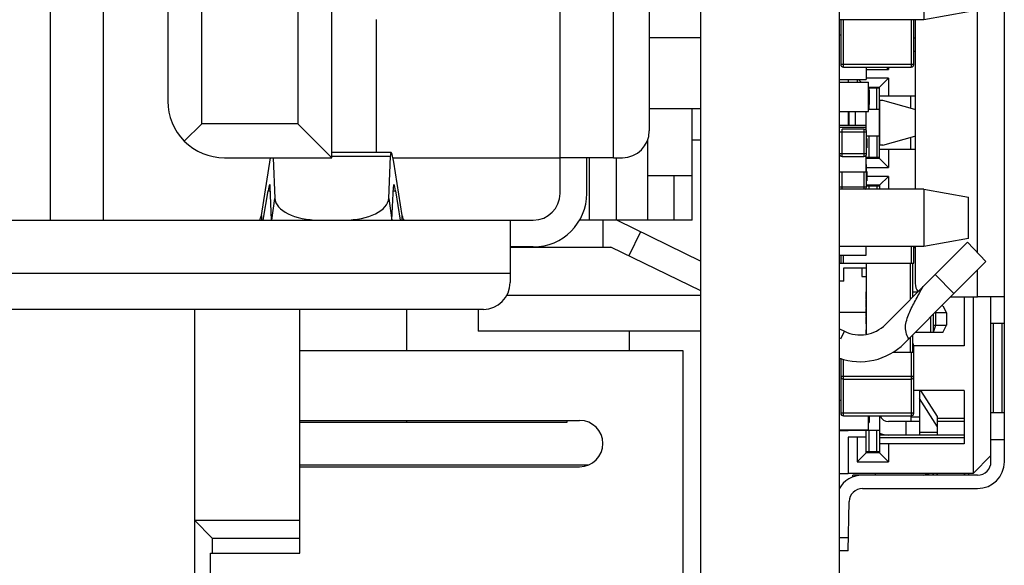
# Model space of a CAD drawing. Header units: millimetres. Extents: x 134 to 283, y 142 to 332.
# Tile 141 of 145: x 268 to 279, y 281 to 287. Entities that reach past the tile are written whole.
import ezdxf

# ---------------------------------------------------------------- set-up
doc = ezdxf.new("R2010")
doc.units = ezdxf.units.MM
doc.header["$LTSCALE"] = 0.1
doc.layers.get('0').update_dxf_attribs({"linetype": 'CONTINUOUS'})

msp = doc.modelspace()

# ---------------------------------------------------------------- linework, layer by layer
at = {"color": 7, "linetype": 'Continuous'}
for p, q in [((276.059, 261.784), (276.059, 317.793)), ((277.612, 261.784), (277.612, 317.793)), ((268.759, 297.094), (268.759, 284.594)), ((269.359, 284.594), (269.359, 297.094)), ((271.919, 285.294), (271.919, 296.394)), ((270.46, 285.675), (270.46, 296.013)), ((271.538, 296.013), (271.538, 285.675)), ((279.462, 281.885), (279.462, 295.985)), ((270.079, 295.759), (270.079, 285.929)), ((279.162, 284.231), (279.162, 293.135)), ((274.479, 284.894), (274.479, 290.854)), ((275.079, 285.294), (275.079, 290.834)), ((275.479, 290.834), (275.479, 285.594)), ((278.559, 287.48), (278.559, 286.84)), ((279.059, 286.928), (278.559, 286.84)), ((272.419, 285.351), (272.419, 286.843)), ((278.559, 286.84), (277.612, 286.84)), ((277.627, 286.84), (277.627, 286.341)), ((277.657, 286.311), (277.657, 286.84)), ((278.417, 286.84), (278.417, 286.311)), ((278.447, 286.341), (278.447, 286.84)), ((278.462, 286.84), (278.462, 284.94)), ((275.479, 286.643), (276.059, 286.643)), ((277.612, 286.672), (277.627, 286.672)), ((278.462, 286.635), (278.447, 286.635)), ((278.462, 286.485), (278.447, 286.485)), ((278.447, 286.341), (277.627, 286.341)), ((277.657, 286.311), (278.417, 286.311)), ((277.912, 286.311), (277.912, 286.172)), ((277.912, 286.285), (278.162, 286.285)), ((278.162, 286.285), (278.136, 286.311)), ((278.162, 286.311), (278.162, 286.285)), ((277.612, 286.172), (277.912, 286.172)), ((277.612, 286.141), (277.937, 286.141)), ((277.712, 286.172), (277.712, 286.141)), ((277.812, 286.172), (277.812, 286.141)), ((277.825, 286.172), (277.856, 286.141)), ((278.162, 286.185), (277.912, 286.185)), ((277.937, 285.811), (277.937, 286.141)), ((278.062, 286.085), (278.162, 286.185)), ((278.162, 286.185), (278.162, 285.985)), ((277.937, 286.085), (278.062, 286.085)), ((278.062, 286.075), (277.937, 286.075)), ((277.937, 286.05), (277.947, 286.05)), ((277.937, 286.046), (277.947, 286.046)), ((277.942, 286.075), (277.942, 286.05)), ((277.947, 286.05), (277.947, 285.892)), ((278.032, 285.835), (278.032, 286.075)), ((278.062, 285.835), (278.062, 286.085)), ((278.462, 285.985), (278.062, 285.985)), ((278.1, 285.935), (278.064, 285.935)), ((278.064, 285.435), (278.064, 285.935)), ((278.459, 285.835), (278.1, 285.935)), ((278.412, 285.848), (278.412, 285.984)), ((276.059, 285.843), (275.479, 285.843)), ((275.959, 284.592), (275.959, 285.843)), ((277.612, 285.811), (277.937, 285.811)), ((277.712, 285.811), (277.712, 285.659)), ((277.719, 285.811), (277.719, 285.659)), ((277.794, 285.659), (277.794, 285.811)), ((277.912, 285.599), (277.912, 285.811)), ((277.937, 285.896), (277.947, 285.896)), ((277.937, 285.892), (277.947, 285.892)), ((278.062, 285.835), (277.937, 285.835)), ((277.942, 285.892), (277.942, 285.835)), ((278.062, 285.285), (278.062, 285.835)), ((270.265, 285.48), (270.46, 285.675)), ((271.538, 285.675), (270.46, 285.675)), ((271.919, 285.294), (271.538, 285.675)), ((277.612, 285.659), (277.912, 285.659)), ((277.612, 285.635), (277.912, 285.635)), ((277.612, 285.583), (277.916, 285.583)), ((277.886, 285.613), (277.642, 285.613)), ((277.642, 285.308), (277.642, 285.613)), ((277.886, 285.613), (277.886, 285.308)), ((277.916, 285.339), (277.916, 285.583)), ((275.459, 285.491), (275.459, 284.593)), ((276.059, 285.49), (275.959, 285.49)), ((278.062, 285.535), (277.916, 285.535)), ((277.919, 285.511), (277.916, 285.511)), ((277.919, 285.509), (277.916, 285.509)), ((277.919, 285.501), (277.916, 285.501)), ((277.916, 285.492), (277.919, 285.492)), ((277.919, 285.511), (277.919, 285.404)), ((277.942, 285.535), (277.942, 285.295)), ((278.032, 285.535), (278.032, 285.295)), ((278.1, 285.435), (278.459, 285.535)), ((278.412, 285.384), (278.412, 285.522)), ((272.585, 285.351), (271.919, 285.351)), ((277.919, 285.404), (277.916, 285.404)), ((278.462, 285.385), (278.062, 285.385)), ((278.1, 285.435), (278.064, 285.435)), ((278.162, 285.385), (278.162, 285.185)), ((270.714, 285.294), (271.919, 285.294)), ((271.129, 284.647), (271.232, 285.293)), ((271.261, 285.293), (271.281, 284.838)), ((271.919, 285.31), (272.577, 285.31)), ((272.557, 284.838), (272.577, 285.31)), ((272.604, 285.292), (274.479, 285.292)), ((272.709, 284.647), (272.613, 285.243)), ((274.779, 285.294), (274.479, 285.294)), ((275.079, 285.294), (274.779, 285.294)), ((274.779, 284.894), (274.779, 285.294)), ((274.809, 284.593), (274.809, 285.294)), ((275.079, 285.294), (275.179, 285.294)), ((275.109, 285.294), (275.109, 284.593)), ((277.916, 285.339), (277.612, 285.339)), ((277.642, 285.308), (277.886, 285.308)), ((277.912, 285.135), (277.912, 285.322)), ((278.062, 285.295), (277.912, 285.295)), ((278.062, 285.285), (277.912, 285.285)), ((278.162, 285.185), (278.062, 285.285)), ((277.612, 285.135), (277.912, 285.135)), ((277.642, 284.94), (277.642, 285.135)), ((277.886, 285.135), (277.886, 284.94)), ((277.912, 285.206), (277.916, 285.206)), ((277.916, 284.962), (277.916, 285.206)), ((277.916, 285.185), (278.162, 285.185)), ((277.916, 285.141), (277.919, 285.141)), ((277.919, 285.141), (277.919, 285.034)), ((275.959, 285.092), (275.459, 285.092)), ((275.759, 284.592), (275.759, 285.092)), ((277.916, 285.096), (277.919, 285.096)), ((278.162, 285.085), (277.916, 285.085)), ((277.919, 285.079), (277.916, 285.079)), ((277.919, 285.034), (277.916, 285.034)), ((278.062, 284.985), (278.162, 285.085)), ((278.162, 285.085), (278.162, 284.94)), ((271.151, 284.594), (271.204, 284.922)), ((271.204, 284.922), (271.23, 284.922)), ((271.223, 284.993), (271.22, 284.99)), ((271.244, 284.594), (271.228, 284.967)), ((272.594, 284.594), (272.61, 284.967)), ((272.608, 284.922), (272.634, 284.922)), ((272.615, 284.993), (272.618, 284.99)), ((272.634, 284.922), (272.686, 284.594)), ((277.916, 284.962), (277.612, 284.962)), ((278.559, 284.94), (277.612, 284.94)), ((277.912, 284.946), (277.912, 284.94)), ((278.062, 284.985), (277.916, 284.985)), ((278.062, 284.975), (277.916, 284.975)), ((277.942, 284.975), (277.942, 284.94)), ((278.032, 284.975), (278.032, 284.94)), ((278.062, 284.985), (278.062, 284.94)), ((278.559, 284.94), (279.059, 284.852)), ((278.559, 284.94), (278.559, 284.3)), ((271.247, 284.594), (271.281, 284.838)), ((272.557, 284.838), (272.591, 284.594)), ((279.059, 284.388), (279.059, 284.852)), ((261.159, 284.594), (274.179, 284.594)), ((271.129, 284.647), (271.129, 284.594)), ((272.709, 284.594), (272.709, 284.647)), ((273.919, 284.594), (273.919, 283.894)), ((274.809, 284.593), (274.697, 284.593)), ((275.109, 284.593), (274.809, 284.593)), ((274.959, 284.592), (274.959, 284.292)), ((275.459, 284.593), (275.109, 284.593)), ((275.118, 284.592), (276.059, 284.134)), ((275.959, 284.592), (275.459, 284.592)), ((275.383, 284.463), (275.252, 284.193)), ((279.059, 284.388), (278.559, 284.3)), ((274.179, 284.294), (273.919, 284.294)), ((273.919, 284.291), (274.179, 284.291)), ((274.179, 284.292), (275.049, 284.292)), ((276.059, 283.8), (275.049, 284.292)), ((278.559, 284.3), (277.612, 284.3)), ((277.912, 284.201), (277.912, 284.3)), ((278.417, 284.3), (278.417, 284.111)), ((278.447, 284.111), (278.447, 284.3)), ((278.462, 284.285), (278.447, 284.285)), ((278.462, 284.3), (278.462, 283.885)), ((279.048, 284.348), (278.687, 283.986)), ((279.048, 284.348), (279.256, 284.132)), ((277.612, 284.201), (277.912, 284.201)), ((277.627, 284.201), (277.627, 284.111)), ((277.657, 284.111), (277.657, 284.201)), ((278.895, 283.77), (279.256, 284.132)), ((277.612, 284.111), (278.447, 284.111)), ((277.612, 284.111), (277.912, 284.111)), ((277.662, 284.061), (277.912, 284.061)), ((277.662, 283.911), (277.662, 284.061)), ((277.862, 284.061), (277.862, 283.961)), ((277.912, 284.111), (277.912, 283.313)), ((278.407, 284.111), (278.407, 283.705)), ((278.437, 283.735), (278.437, 284.111)), ((279.162, 283.735), (279.162, 284.037)), ((273.919, 283.994), (261.419, 283.994)), ((277.862, 283.961), (277.912, 283.961)), ((278.687, 283.986), (278.128, 283.425)), ((278.895, 283.77), (278.687, 283.986)), ((277.662, 283.911), (277.612, 283.911)), ((276.059, 283.75), (273.878, 283.75)), ((277.913, 283.791), (277.912, 283.791)), ((277.913, 283.751), (277.912, 283.751)), ((277.913, 283.71), (277.912, 283.71)), ((277.912, 283.709), (277.913, 283.709)), ((277.913, 283.7), (277.912, 283.7)), ((277.913, 283.709), (277.913, 283.791)), ((277.913, 283.616), (277.913, 283.7)), ((278.895, 283.77), (278.341, 283.213)), ((278.487, 283.785), (278.437, 283.785)), ((278.861, 283.735), (279.162, 283.735)), ((279.012, 283.735), (279.012, 283.185)), ((279.112, 283.735), (279.112, 281.755)), ((279.462, 283.735), (279.162, 283.735)), ((279.312, 281.885), (279.312, 283.735)), ((273.619, 283.594), (261.719, 283.594)), ((270.379, 283.594), (270.379, 279.914)), ((271.559, 280.859), (271.559, 283.594)), ((272.759, 283.129), (272.759, 283.594)), ((273.559, 283.594), (273.559, 283.35)), ((277.913, 283.648), (277.912, 283.648)), ((277.913, 283.634), (277.912, 283.634)), ((277.913, 283.616), (277.912, 283.616)), ((277.913, 283.605), (277.912, 283.605)), ((277.913, 283.605), (277.912, 283.605)), ((277.913, 283.522), (277.913, 283.605)), ((278.772, 283.635), (278.762, 283.635)), ((278.772, 283.635), (278.812, 283.555)), ((277.612, 283.561), (277.912, 283.561)), ((277.913, 283.564), (277.912, 283.564)), ((277.913, 283.523), (277.912, 283.523)), ((277.913, 283.522), (277.912, 283.522)), ((277.912, 283.513), (277.913, 283.513)), ((277.913, 283.43), (277.913, 283.513)), ((278.633, 283.507), (278.633, 283.335)), ((278.666, 283.335), (278.666, 283.539)), ((278.812, 283.555), (278.681, 283.555)), ((278.695, 283.555), (278.691, 283.565)), ((278.695, 283.415), (278.695, 283.555)), ((278.812, 283.555), (278.812, 283.415)), ((277.612, 283.376), (277.67, 283.348)), ((277.913, 283.432), (277.912, 283.432)), ((277.913, 283.43), (277.912, 283.43)), ((277.913, 283.365), (277.912, 283.365)), ((277.913, 283.363), (277.912, 283.363)), ((277.913, 283.32), (277.913, 283.365)), ((278.666, 283.415), (278.812, 283.415)), ((278.666, 283.339), (278.695, 283.415)), ((278.772, 283.335), (278.812, 283.415)), ((279.462, 283.435), (279.312, 283.435)), ((279.337, 283.435), (279.337, 282.435)), ((279.437, 282.435), (279.437, 283.435)), ((276.059, 283.35), (273.559, 283.35)), ((275.259, 283.129), (275.259, 283.35)), ((277.628, 283.262), (277.67, 283.348)), ((277.913, 283.349), (277.912, 283.349)), ((277.912, 283.327), (277.913, 283.327)), ((277.913, 283.32), (277.912, 283.32)), ((278.407, 283.279), (278.407, 283.111)), ((278.437, 283.111), (278.437, 283.309)), ((278.772, 283.335), (278.463, 283.335)), ((278.437, 283.19), (278.447, 283.19)), ((278.447, 282.43), (278.447, 283.19)), ((279.012, 283.185), (278.447, 283.185)), ((275.859, 283.129), (271.559, 283.129)), ((275.859, 280.1), (275.859, 283.129)), ((277.627, 283.047), (277.627, 282.43)), ((277.657, 282.4), (277.657, 283.037)), ((278.447, 283.111), (278.211, 283.111)), ((278.417, 283.111), (278.417, 282.4)), ((278.447, 282.841), (277.627, 282.841)), ((277.657, 282.811), (278.417, 282.811)), ((279.012, 282.685), (278.447, 282.685)), ((279.012, 282.685), (279.012, 282.085)), ((277.612, 282.574), (277.627, 282.574)), ((278.447, 282.43), (277.627, 282.43)), ((277.657, 282.4), (278.417, 282.4)), ((277.937, 282.244), (277.937, 282.4)), ((277.947, 282.4), (277.947, 282.325)), ((278.412, 282.4), (278.412, 282.335)), ((278.512, 282.385), (278.412, 282.385)), ((279.437, 282.435), (279.337, 282.435)), ((271.559, 282.349), (274.699, 282.349)), ((271.559, 282.329), (274.559, 282.329)), ((272.759, 282.329), (272.759, 282.349)), ((274.559, 282.329), (274.559, 282.349)), ((277.937, 282.329), (277.947, 282.329)), ((277.937, 282.325), (277.947, 282.325)), ((277.612, 282.244), (277.937, 282.244)), ((277.912, 282.16), (277.712, 282.16)), ((277.712, 282.16), (277.712, 281.755)), ((277.812, 282.16), (277.812, 281.885)), ((279.012, 282.155), (278.062, 282.155)), ((279.012, 282.085), (278.062, 282.085)), ((278.162, 282.085), (278.162, 281.885)), ((279.312, 282.135), (279.462, 282.135)), ((277.912, 281.985), (277.812, 281.885)), ((277.912, 281.985), (277.912, 281.995)), ((278.062, 281.985), (277.912, 281.985)), ((278.062, 281.995), (278.062, 281.985)), ((278.162, 281.885), (278.062, 281.985)), ((279.112, 281.755), (279.312, 281.955)), ((271.559, 281.849), (274.794, 281.849)), ((271.559, 281.829), (274.699, 281.829)), ((277.812, 281.885), (278.162, 281.885)), ((277.612, 281.755), (277.712, 281.755)), ((279.112, 281.755), (277.712, 281.755)), ((277.871, 281.735), (277.762, 281.735)), ((277.762, 281.712), (277.762, 281.735)), ((279.162, 281.735), (277.871, 281.735)), ((278.012, 281.755), (278.012, 281.735)), ((278.554, 281.735), (278.612, 281.755)), ((278.612, 281.754), (278.612, 281.735)), ((278.662, 281.745), (278.665, 281.755)), ((278.662, 281.745), (278.662, 281.735)), ((278.707, 281.755), (278.702, 281.738)), ((278.712, 281.735), (278.712, 281.755)), ((279.012, 281.755), (279.012, 281.735)), ((279.021, 281.738), (279.016, 281.755)), ((279.062, 281.745), (279.059, 281.755)), ((279.062, 281.735), (279.062, 281.745)), ((277.871, 281.585), (279.162, 281.585)), ((277.712, 280.885), (277.721, 281.438)), ((270.379, 281.229), (271.559, 281.229)), ((270.579, 281.029), (270.379, 281.229)), ((270.579, 281.029), (271.559, 281.029)), ((270.579, 281.029), (270.579, 280.859)), ((277.612, 281.037), (277.714, 281.035)), ((270.559, 280.859), (271.559, 280.859)), ((270.559, 279.914), (270.559, 280.859)), ((277.712, 280.885), (277.612, 280.887))]:
    msp.add_line(p, q, dxfattribs=at)
at = {"color": 6, "linetype": 'Continuous'}
for p, q in [((278.512, 282.685), (278.512, 282.185)), ((278.712, 282.276), (278.512, 282.595)), ((278.712, 282.391), (278.527, 282.685)), ((278.062, 282.4), (278.062, 281.995)), ((278.712, 282.185), (278.712, 282.391)), ((279.012, 282.37), (278.712, 282.37)), ((278.512, 282.335), (278.162, 282.335)), ((278.362, 282.185), (278.362, 282.335)), ((279.012, 282.335), (278.712, 282.335)), ((277.612, 282.236), (277.712, 282.236)), ((277.712, 282.236), (277.712, 282.244)), ((277.719, 282.235), (277.712, 282.236)), ((277.719, 282.244), (277.719, 282.235)), ((278.062, 282.235), (277.719, 282.235)), ((277.794, 282.235), (277.794, 282.244)), ((277.912, 281.995), (277.912, 282.244)), ((277.942, 282.235), (277.942, 281.995)), ((278.032, 281.995), (278.032, 282.235)), ((278.162, 282.185), (278.062, 282.185)), ((278.512, 282.185), (278.162, 282.185)), ((278.512, 282.218), (278.712, 282.218)), ((278.712, 282.185), (278.512, 282.185)), ((279.012, 282.185), (278.712, 282.185)), ((278.062, 281.995), (277.912, 281.995))]:
    msp.add_line(p, q, dxfattribs=at)
at = {"color": 7, "linetype": 'Continuous'}
for centre, radius, start, end in [((277.657, 286.341), 0.03, 180, 270), ((278.417, 286.341), 0.03, 270, 0), ((270.714, 285.929), 0.635, 179.9964, 270), ((275.179, 285.594), 0.3, 270, 0), ((277.886, 285.583), 0.0305, 0, 90), ((277.642, 285.339), 0.0305, 180, 270), ((277.886, 285.339), 0.0305, 270, 0), ((277.886, 285.206), 0.0305, 0, 32.505), ((277.886, 284.962), 0.0305, 312.0788, 0), ((274.179, 284.894), 0.6, 270, 0), ((274.179, 284.894), 0.3, 270, 0), ((273.619, 283.894), 0.3, 270, 0), ((278.612, 283.885), 0.15, 180, 218.3688), ((277.845, 283.707), 0.4, 243.9955, 315.1043), ((277.845, 283.707), 0.7, 250.3695, 315.1059), ((278.417, 283.19), 0.03, 0, 47.9288), ((277.657, 282.841), 0.03, 180, 270), ((277.657, 282.841), 0.03, 180, 270), ((278.417, 282.841), 0.03, 270, 0), ((278.417, 282.841), 0.03, 270, 0), ((277.657, 282.43), 0.03, 180, 270), ((278.417, 282.43), 0.03, 270, 0), ((274.699, 282.089), 0.26, 270, 90), ((279.162, 281.885), 0.3, 270, 360), ((279.162, 281.885), 0.15, 270, 360), ((277.871, 281.435), 0.3, 90, 151.1633), ((277.871, 281.435), 0.15, 90, 179)]:
    msp.add_arc(centre, radius, start, end, dxfattribs=at)
at = {"color": 6, "linetype": 'Continuous'}
for radius, start in [(0.1, 200.4454), (0.25, 246.188)]:
    msp.add_arc((278.162, 282.435), radius, start, 270, dxfattribs=at)
at = {"color": 7, "linetype": 'Continuous'}
for centre, major_axis, ratio, start_param, end_param in [((272.613, 285.051), (-0.028, 0.3), 0.078211, 5.402932, 6.799196), ((271.204, 284.793), (0.019, 0.2), 0.078211, 0.182122, 0.880253), ((271.204, 284.793), (0.019, 0.2), 0.078211, -0.51601, 0.007403), ((272.634, 284.793), (-0.019, 0.2), 0.078211, -0.007403, 0.51601), ((272.634, 284.793), (-0.019, 0.2), 0.078211, -0.880253, -0.182122), ((271.784, 284.844), (0.504, 0), 0.496225, -3.120429, -1.584514), ((272.053, 284.844), (0.504, 0), 0.496225, -1.55706, -0.021164), ((279.437, 282.285), (0.106, -0.106), 0.999849, 2.188671, 2.356119)]:
    msp.add_ellipse(centre, major_axis=major_axis, ratio=ratio, start_param=start_param, end_param=end_param, dxfattribs=at)
for points, knots in [([(271.104, 284.593), (271.106, 284.594), (271.112, 284.599), (271.121, 284.617), (271.125, 284.634), (271.129, 284.647)], [0, 0, 0, 0, 0.127628, 0.333647, 1, 1, 1, 1]), ([(272.734, 284.593), (272.731, 284.594), (272.726, 284.599), (272.717, 284.617), (272.712, 284.634), (272.709, 284.647)], [0, 0, 0, 0, 0.127628, 0.333647, 1, 1, 1, 1]), ([(278.39, 283.262), (278.377, 283.286), (278.355, 283.335), (278.351, 283.416), (278.371, 283.494), (278.401, 283.568), (278.436, 283.639), (278.485, 283.733), (278.524, 283.803), (278.551, 283.849)], [0, 0, 0, 0, 0.125113, 0.249879, 0.374845, 0.499884, 0.624923, 0.749955, 1, 1, 1, 1])]:
    msp.add_open_spline(points, degree=3, knots=knots, dxfattribs=at)
msp.add_open_spline([(279.337, 282.435), (279.328, 282.435), (279.32, 282.435), (279.312, 282.433)], degree=3, dxfattribs=at)

doc.saveas('drawing.dxf')
